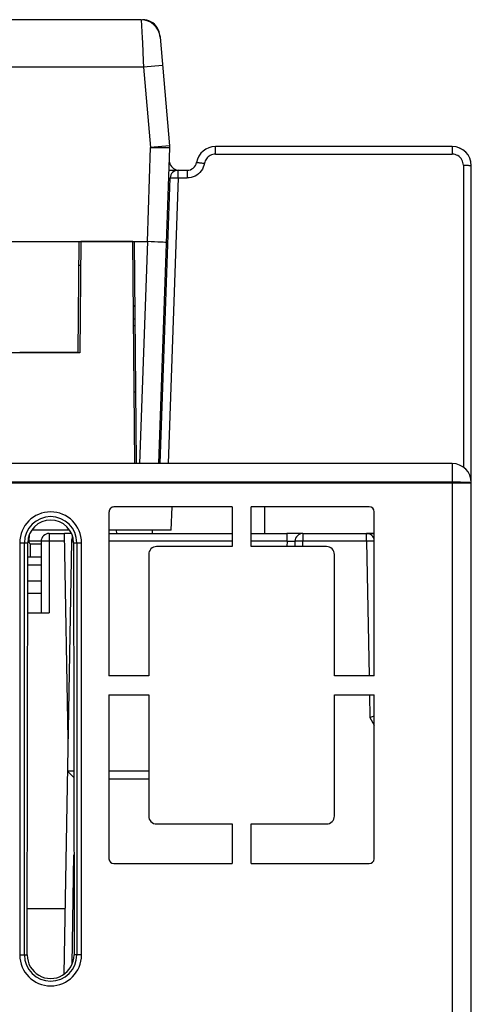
# Model space of a CAD drawing. Header units: millimetres. Extents: x -71 to 747, y -184 to 606.
# Tile 84 of 97: x 287 to 316, y 536 to 598. Entities that reach past the tile are written whole.
import ezdxf

# ---------------------------------------------------------------- set-up
doc = ezdxf.new("R2010")
doc.units = ezdxf.units.MM
doc.header["$LTSCALE"] = 30.734
doc.layers.get('0').update_dxf_attribs({"linetype": 'CONTINUOUS'})

msp = doc.modelspace()

# ---------------------------------------------------------------- linework, layer by layer
at = {"color": 7}
for p, q in [((295.071, 597.753), (208.674, 597.753)), ((295.071, 597.753), (295.131, 596.607)), ((295.131, 596.607), (295.148, 596.287)), ((296.258, 596.754), (296.267, 596.658)), ((296.267, 596.658), (296.867, 589.796)), ((295.229, 594.753), (208.516, 594.753)), ((296.424, 594.858), (295.229, 594.753)), ((295.229, 594.753), (295.672, 589.681)), ((295.465, 583.753), (295.672, 589.681)), ((296.867, 589.796), (295.671, 589.692)), ((296.177, 569.753), (296.872, 589.666)), ((296.67, 589.669), (296.339, 589.674)), ((296.872, 589.666), (296.67, 589.669)), ((299.148, 589.593), (299.136, 589.585)), ((299.747, 589.27), (299.747, 589.753)), ((314.672, 589.753), (299.747, 589.753)), ((314.672, 589.753), (314.672, 589.27)), ((299.747, 589.27), (314.673, 589.27)), ((296.823, 588.253), (297.972, 588.253)), ((297.401, 587.77), (297.401, 588.253)), ((297.972, 588.253), (297.972, 587.77)), ((315.372, 588.57), (315.372, 569.528)), ((315.872, 442.753), (315.872, 588.553)), ((296.272, 569.753), (296.902, 587.77)), ((297.401, 587.77), (296.772, 569.753)), ((297.401, 587.77), (297.973, 587.77)), ((275.672, 583.753), (295.465, 583.753)), ((291.111, 576.753), (291.172, 583.753)), ((291.272, 583.753), (291.211, 576.738)), ((294.55, 583.753), (291.272, 583.753)), ((294.672, 569.753), (294.55, 583.753)), ((294.783, 569.753), (294.661, 583.753)), ((295.464, 583.753), (294.975, 569.753)), ((291.259, 582.253), (291.159, 582.253)), ((294.697, 579.701), (294.586, 579.701)), ((294.697, 579.656), (294.586, 579.656)), ((294.704, 578.856), (294.593, 578.856)), ((294.708, 578.441), (294.597, 578.441)), ((291.211, 576.738), (212.534, 576.738)), ((291.111, 576.753), (287.422, 576.753)), ((291.111, 576.753), (291.211, 576.753)), ((294.742, 574.253), (294.633, 574.253)), ((314.672, 569.753), (205.818, 569.753)), ((314.672, 569.753), (314.672, 442.753)), ((204.666, 568.595), (314.672, 568.595)), ((293.047, 566.718), (293.047, 556.368)), ((300.797, 567.018), (293.348, 567.018)), ((296.957, 565.553), (297.034, 567.018)), ((300.797, 567.018), (300.797, 564.518)), ((301.997, 564.518), (301.997, 567.018)), ((309.448, 567.018), (301.997, 567.018)), ((302.872, 565.344), (302.872, 567.018)), ((309.747, 556.368), (309.747, 566.718)), ((288.024, 565.247), (287.992, 564.876)), ((290.564, 565.553), (288.181, 565.553)), ((289.273, 565.344), (289.273, 560.344)), ((289.273, 565.344), (290.241, 565.344)), ((290.468, 552.345), (290.241, 565.344)), ((290.681, 565.344), (290.241, 565.344)), ((290.472, 565.553), (290.472, 565.675)), ((296.957, 565.553), (293.047, 565.553)), ((293.047, 565.345), (300.797, 565.345)), ((293.494, 565.553), (293.513, 565.344)), ((295.772, 565.553), (295.772, 565.344)), ((301.997, 565.345), (304.26, 565.345)), ((305.264, 565.345), (304.26, 565.345)), ((304.264, 564.854), (304.264, 565.345)), ((305.264, 565.345), (305.264, 564.854)), ((305.264, 565.345), (309.281, 565.345)), ((309.281, 564.854), (309.281, 565.345)), ((309.281, 565.345), (309.747, 565.345)), ((309.747, 565.344), (309.301, 565.344)), ((287.423, 564.753), (287.423, 538.753)), ((287.423, 564.753), (287.934, 564.753)), ((287.721, 538.753), (287.721, 564.753)), ((287.895, 538.753), (287.934, 564.753)), ((287.992, 564.876), (288.775, 564.876)), ((288.072, 564.698), (288.072, 563.859)), ((288.072, 564.698), (288.773, 564.698)), ((288.773, 564.844), (288.773, 560.344)), ((290.249, 564.853), (289.194, 564.853)), ((290.686, 564.854), (290.209, 537.535)), ((290.745, 565.08), (290.744, 565.177)), ((290.811, 564.753), (290.85, 538.753)), ((290.811, 564.753), (291.322, 564.753)), ((291.024, 564.753), (291.024, 538.753)), ((291.322, 538.753), (291.322, 564.753)), ((300.797, 564.854), (293.047, 564.854)), ((304.264, 564.854), (301.997, 564.854)), ((304.264, 564.854), (304.258, 564.518)), ((304.764, 564.854), (304.758, 564.518)), ((305.258, 564.518), (305.264, 564.854)), ((309.281, 564.854), (305.264, 564.854)), ((309.281, 564.854), (309.429, 556.368)), ((295.547, 564.018), (295.547, 556.368)), ((300.797, 564.518), (296.047, 564.518)), ((306.747, 564.518), (301.997, 564.518)), ((307.247, 556.368), (307.247, 564.018)), ((287.932, 563.359), (288.772, 563.359)), ((288.773, 563.859), (287.933, 563.859)), ((287.931, 562.359), (288.772, 562.359)), ((288.772, 561.559), (287.93, 561.559)), ((287.928, 560.344), (289.273, 560.344)), ((295.547, 556.368), (293.047, 556.368)), ((309.747, 556.368), (307.247, 556.368)), ((293.047, 555.168), (293.047, 544.818)), ((293.047, 555.168), (295.547, 555.168)), ((295.547, 555.168), (295.547, 547.518)), ((307.247, 547.518), (307.247, 555.168)), ((307.247, 555.168), (309.747, 555.168)), ((309.45, 555.168), (309.475, 553.745)), ((309.747, 544.818), (309.747, 555.168)), ((309.555, 553.766), (309.475, 553.745)), ((309.475, 553.745), (309.747, 553.251)), ((309.747, 553.816), (309.555, 553.766)), ((290.833, 550.345), (290.433, 550.345)), ((295.547, 550.345), (293.047, 550.345)), ((290.492, 550.289), (290.564, 550.218)), ((295.547, 549.854), (293.047, 549.854)), ((296.047, 547.018), (300.797, 547.018)), ((300.797, 547.018), (300.797, 544.518)), ((301.997, 544.518), (301.997, 547.018)), ((301.997, 547.018), (306.747, 547.018)), ((290.72, 538.148), (290.841, 545.066)), ((293.347, 544.518), (300.797, 544.518)), ((301.997, 544.518), (309.447, 544.518)), ((290.281, 541.659), (287.899, 541.659)), ((287.423, 538.753), (287.895, 538.753)), ((291.322, 538.753), (290.85, 538.753))]:
    msp.add_line(p, q, dxfattribs=at)
for points in [[(295.436, 597.72), (295.304, 597.744), (295.168, 597.751)], [(295.688, 597.622), (295.565, 597.678), (295.436, 597.72)], [(296.082, 597.26), (296.001, 597.368), (295.907, 597.465), (295.802, 597.55), (295.688, 597.622)], [(296.201, 597.018), (296.149, 597.143), (296.082, 597.26)], [(296.256, 596.754), (296.237, 596.889), (296.201, 597.018)], [(295.148, 596.287), (295.207, 595.167), (295.229, 594.753)], [(296.339, 589.674), (296.131, 589.676), (295.906, 589.678), (295.672, 589.679)], [(299.747, 589.27), (299.665, 589.266), (299.585, 589.251), (299.506, 589.228), (299.431, 589.195), (299.361, 589.154), (299.295, 589.105), (299.236, 589.049), (299.184, 588.986), (299.139, 588.917), (299.103, 588.844), (299.076, 588.768)], [(315.372, 588.57), (315.366, 588.663), (315.349, 588.752), (315.319, 588.839), (315.279, 588.921), (315.228, 588.997), (315.168, 589.065), (315.099, 589.125), (315.023, 589.176), (314.941, 589.217), (314.854, 589.246), (314.765, 589.264), (314.673, 589.27)], [(299.076, 588.768), (299.028, 588.561), (298.985, 588.44), (298.928, 588.325), (298.858, 588.218), (298.776, 588.119), (298.683, 588.03), (298.58, 587.954), (298.469, 587.889), (298.351, 587.838), (298.228, 587.801), (298.102, 587.778), (297.973, 587.77)], [(298.564, 588.753), (298.569, 588.755), (298.582, 588.755), (298.602, 588.753), (298.631, 588.75), (298.667, 588.746), (298.71, 588.741), (298.758, 588.734), (298.811, 588.726), (298.869, 588.718), (298.93, 588.708), (298.993, 588.698), (299.057, 588.687)], [(315.372, 588.57), (315.437, 588.57), (315.501, 588.57), (315.563, 588.569), (315.622, 588.568), (315.676, 588.567), (315.725, 588.565), (315.769, 588.564), (315.805, 588.562), (315.834, 588.56), (315.855, 588.558), (315.868, 588.555), (315.872, 588.553)], [(296.902, 587.77), (296.906, 587.773), (296.919, 587.774), (296.94, 587.776), (296.969, 587.777), (297.005, 587.777), (297.048, 587.778), (297.097, 587.777), (297.152, 587.777), (297.21, 587.776), (297.272, 587.774), (297.336, 587.773), (297.401, 587.77)], [(296.664, 583.69), (296.641, 583.695), (296.573, 583.701), (296.462, 583.709), (296.313, 583.717), (296.131, 583.726), (295.924, 583.735), (295.698, 583.744), (295.464, 583.753)], [(315.689, 568.514), (315.611, 568.516), (315.521, 568.518), (315.421, 568.52), (315.311, 568.521), (315.193, 568.522), (315.069, 568.523), (314.939, 568.524), (314.807, 568.524), (187.072, 568.524)], [(314.672, 568.595), (314.807, 568.595), (314.94, 568.594), (315.069, 568.593), (315.193, 568.591), (315.311, 568.588), (315.421, 568.586), (315.521, 568.583), (315.611, 568.579), (315.689, 568.575), (315.754, 568.571), (315.805, 568.567), (315.842, 568.562), (315.865, 568.558), (315.872, 568.553)], [(315.805, 568.51), (315.754, 568.512), (315.689, 568.514)], [(315.872, 568.503), (315.865, 568.506), (315.842, 568.508), (315.805, 568.51)], [(289.194, 564.853), (289.118, 564.852), (289.046, 564.852), (288.979, 564.851), (288.919, 564.85), (288.868, 564.849), (288.827, 564.848), (288.797, 564.847), (288.779, 564.845), (288.773, 564.844)], [(290.804, 564.857), (290.782, 564.857), (290.741, 564.857), (290.711, 564.856), (290.692, 564.855), (290.686, 564.854)], [(304.264, 564.854), (304.342, 564.855), (304.418, 564.856), (304.49, 564.857), (304.557, 564.857), (304.617, 564.857), (304.668, 564.857), (304.709, 564.857), (304.739, 564.856), (304.758, 564.855), (304.764, 564.854)], [(305.264, 564.854), (305.186, 564.855), (305.109, 564.856), (305.037, 564.857), (304.97, 564.857), (304.91, 564.858), (304.859, 564.857), (304.818, 564.857), (304.788, 564.856), (304.77, 564.855), (304.764, 564.854)], [(309.747, 564.856), (309.727, 564.857), (309.686, 564.857), (309.635, 564.858), (309.575, 564.857), (309.508, 564.857), (309.436, 564.856), (309.359, 564.855), (309.281, 564.854)], [(290.433, 550.345), (290.437, 550.342), (290.448, 550.332), (290.467, 550.314), (290.492, 550.289)], [(290.564, 550.218), (290.662, 550.12), (290.833, 549.947)]]:
    msp.add_lwpolyline(points, dxfattribs=at)
for centre, radius, start, end in [((295.071, 596.553), 1.2, 5, 90), ((295.372, 589.666), 1.5, 359.99867, 5), ((299.747, 588.553), 1.2, 90, 170.40574), ((314.672, 588.553), 1.2, 0, 90), ((314.678, 588.559), 1.194, 0, 90), ((297.457, 588.853), 0.6, 189.02926, 262.53672), ((297.401, 587.753), 0.5, 89.93827, 178.00364), ((297.972, 588.853), 0.6, 270.00004, 350.40631), ((314.672, 568.553), 1.2, 0, 90), ((289.372, 564.753), 1.95, 0, 180), ((293.348, 566.718), 0.3, 89.99981, 179.99981), ((309.448, 566.718), 0.3, 359.99981, 89.99981), ((289.372, 564.753), 1.651, 0, 180), ((289.273, 564.844), 0.5, 90.00001, 180.00001), ((305.264, 564.845), 0.5, 90.00001, 179.00001), ((309.281, 564.845), 0.5, 21.00655, 90.00001), ((288.191, 564.859), 0.2, 175, 233.75008), ((291.186, 564.845), 0.5, 147.97435, 179.00005), ((296.047, 564.018), 0.5, 90, 180), ((306.747, 564.018), 0.5, 0, 90), ((296.047, 547.518), 0.5, 180, 270), ((306.747, 547.518), 0.5, 270, 360), ((293.347, 544.818), 0.3, 179.99981, 269.99981), ((309.447, 544.818), 0.3, 269.99981, 359.99981), ((289.372, 538.753), 1.95, 180, 360), ((289.372, 538.753), 1.651, 180, 360)]:
    msp.add_arc(centre, radius, start, end, dxfattribs=at)
for centre, major_axis, start_param, end_param in [((289.372, 564.751), (0, 1.438), -1.569269, 1.569269), ((289.372, 538.751), (0, 1.478), 1.569269, 4.713916)]:
    msp.add_ellipse(centre, major_axis=major_axis, ratio=0.999999, start_param=start_param, end_param=end_param, dxfattribs=at)

doc.saveas('drawing.dxf')
